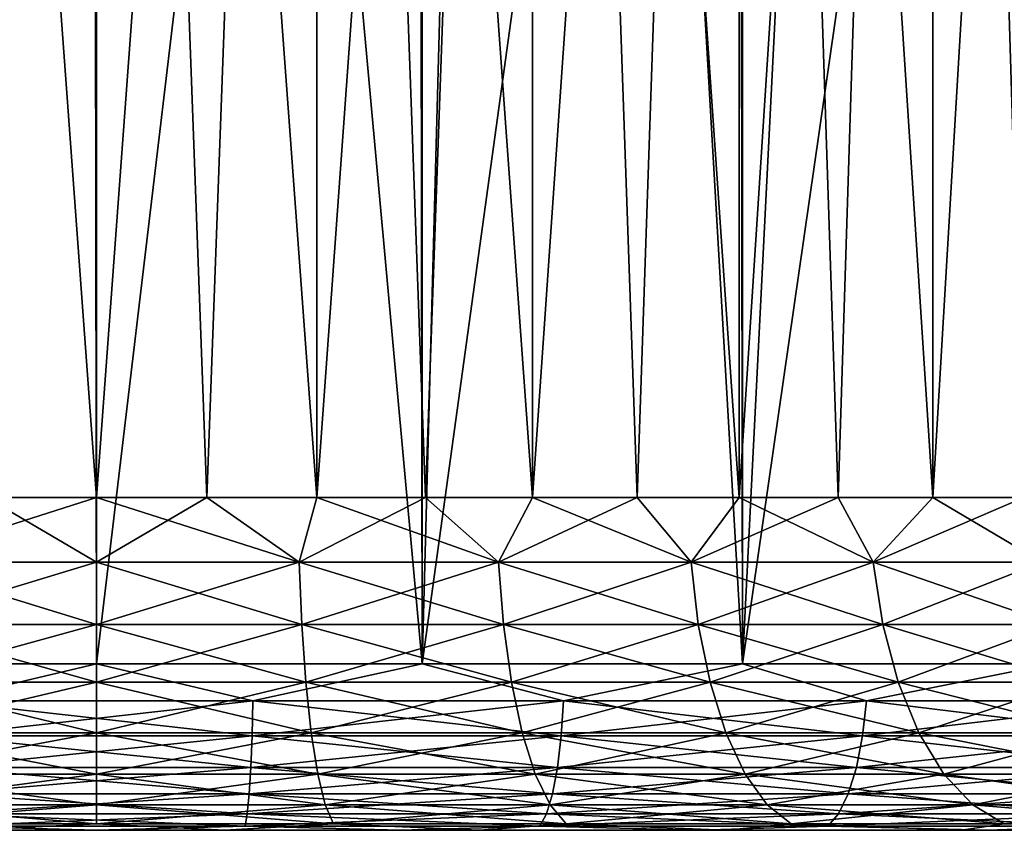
# Model space of a CAD drawing. Extents: x -265 to 265, y 0 to 1307.
# Tile 83 of 256: x 249.54 to 255.46, y 0 to 4.87. Entities that reach past the tile are written whole.
import ezdxf

# ---------------------------------------------------------------- set-up
doc = ezdxf.new("R2010")
doc.units = 0
doc.header["$LTSCALE"] = 65.185185
for name, color, linetype in [('37', 7, 'CONTINUOUS'), ('39', 7, 'CONTINUOUS'), ('40', 7, 'CONTINUOUS'), ('41', 7, 'CONTINUOUS'), ('42', 7, 'CONTINUOUS'), ('64', 7, 'CONTINUOUS'), ('65', 7, 'CONTINUOUS'), ('66', 7, 'CONTINUOUS'), ('67', 7, 'CONTINUOUS')]:
    doc.layers.add(name, color=color, linetype=linetype)

msp = doc.modelspace()

# ---------------------------------------------------------------- linework, layer by layer
at = {"layer": '37', "color": 7, "linetype": 'CONTINUOUS'}
for points in [[(250, 0, 14), (248.1726, 0, 13.8802), (249.2289, 0, 11.2737), (250, 0, 14)], [(248.1726, 0, -13.8802), (250, 0, -14), (249.2289, 0, -11.2737), (248.1726, 0, -13.8802)], [(250.7711, 0, 11.2737), (250, 0, 14), (249.2289, 0, 11.2737), (250.7711, 0, 11.2737)], [(249.2289, 0, -11.2737), (250, 0, -14), (250.7711, 0, -11.2737), (249.2289, 0, -11.2737)], [(251.8274, 0, 13.8802), (250, 0, 14), (250.7711, 0, 11.2737), (251.8274, 0, 13.8802)], [(250, 0, -14), (251.8274, 0, -13.8802), (250.7711, 0, -11.2737), (250, 0, -14)], [(252.2991, 0, 11.0636), (251.8274, 0, 13.8802), (250.7711, 0, 11.2737), (252.2991, 0, 11.0636)], [(250.7711, 0, -11.2737), (251.8274, 0, -13.8802), (252.2991, 0, -11.0636), (250.7711, 0, -11.2737)], [(253.6235, 0, 13.523), (251.8274, 0, 13.8802), (252.2991, 0, 11.0636), (253.6235, 0, 13.523)], [(251.8274, 0, -13.8802), (253.6235, 0, -13.523), (252.2991, 0, -11.0636), (251.8274, 0, -13.8802)], [(253.7842, 0, 10.6475), (253.6235, 0, 13.523), (252.2991, 0, 11.0636), (253.7842, 0, 10.6475)], [(252.2991, 0, -11.0636), (253.6235, 0, -13.523), (253.7842, 0, -10.6475), (252.2991, 0, -11.0636)], [(255.3576, 0, 12.9343), (253.6235, 0, 13.523), (255.1988, 0, 10.0331), (255.3576, 0, 12.9343)], [(255.1988, 0, 10.0331), (253.6235, 0, 13.523), (253.7842, 0, 10.6475), (255.1988, 0, 10.0331)], [(253.6235, 0, -13.523), (255.3576, 0, -12.9343), (253.7842, 0, -10.6475), (253.6235, 0, -13.523)], [(253.7842, 0, -10.6475), (255.3576, 0, -12.9343), (255.1988, 0, -10.0331), (253.7842, 0, -10.6475)], [(256.5165, 0, 9.2317), (255.3576, 0, 12.9343), (255.1988, 0, 10.0331), (256.5165, 0, 9.2317)], [(255.1988, 0, -10.0331), (255.3576, 0, -12.9343), (256.5165, 0, -9.2317), (255.1988, 0, -10.0331)], [(257, 0, 12.1243), (255.3576, 0, 12.9343), (256.5165, 0, 9.2317), (257, 0, 12.1243)], [(255.3576, 0, -12.9343), (257, 0, -12.1243), (256.5165, 0, -9.2317), (255.3576, 0, -12.9343)]]:
    msp.add_3dface(points, dxfattribs=at)
at = {"layer": '39', "color": 7, "linetype": 'CONTINUOUS'}
for points in [[(248.0421, 1, 14.8717), (250, 1, 15), (248.0421, 1299, 14.8717), (248.0421, 1, 14.8717)], [(248.0421, 1299, 14.8717), (250, 1, 15), (250, 1299, 15), (248.0421, 1299, 14.8717)], [(250, 1, 15), (251.9579, 1, 14.8717), (250, 1299, 15), (250, 1, 15)], [(250, 1299, 15), (251.9579, 1, 14.8717), (251.9579, 1299, 14.8717), (250, 1299, 15)], [(251.9579, 1, 14.8717), (253.8823, 1, 14.4889), (251.9579, 1299, 14.8717), (251.9579, 1, 14.8717)], [(251.9579, 1299, 14.8717), (253.8823, 1, 14.4889), (253.8823, 1299, 14.4889), (251.9579, 1299, 14.8717)], [(253.8823, 1, 14.4889), (255.7403, 1, 13.8582), (253.8823, 1299, 14.4889), (253.8823, 1, 14.4889)], [(253.8823, 1299, 14.4889), (255.7403, 1, 13.8582), (255.7403, 1299, 13.8582), (253.8823, 1299, 14.4889)]]:
    msp.add_3dface(points, dxfattribs=at)
at = {"layer": '40', "color": 7, "linetype": 'CONTINUOUS'}
for points in [[(255.7403, 1, -13.8582), (253.8823, 1, -14.4889), (255.4584, 11.9211, -13.9716), (255.7403, 1, -13.8582)], [(255.4584, 11.9211, -13.9716), (253.8823, 1, -14.4889), (254.4009, 11.2997, -14.3399), (255.4584, 11.9211, -13.9716)], [(254.4009, 11.2997, -14.3399), (253.8823, 1, -14.4889), (253.3144, 10.8306, -14.6292), (254.4009, 11.2997, -14.3399)], [(253.8823, 1, -14.4889), (251.9579, 1, -14.8717), (253.3144, 10.8306, -14.6292), (253.8823, 1, -14.4889)], [(253.3144, 10.8306, -14.6292), (251.9579, 1, -14.8717), (252.2139, 10.5047, -14.8357), (253.3144, 10.8306, -14.6292)], [(252.2139, 10.5047, -14.8357), (251.9579, 1, -14.8717), (251.108, 10.3132, -14.959), (252.2139, 10.5047, -14.8357)], [(250, 10.25, -15), (248.0421, 1, -14.8717), (248.892, 10.3132, -14.959), (250, 10.25, -15)], [(251.9579, 1, -14.8717), (250, 1, -15), (251.108, 10.3132, -14.959), (251.9579, 1, -14.8717)], [(250, 1, -15), (250, 10.25, -15), (251.108, 10.3132, -14.959), (250, 1, -15)], [(250, 1, -15), (248.0421, 1, -14.8717), (250, 10.25, -15), (250, 1, -15)]]:
    msp.add_3dface(points, dxfattribs=at)
at = {"layer": '41', "color": 7, "linetype": 'CONTINUOUS'}
for points in [[(250, 1, 15), (248.0421, 1, 14.8717), (249.0597, 0.7786, 14.9456), (250, 1, 15)], [(250, 1, 15), (249.0597, 0.7786, 14.9456), (250.9403, 0.7786, 14.9456), (250, 1, 15)], [(251.9579, 1, 14.8717), (250, 1, 15), (250.9403, 0.7786, 14.9456), (251.9579, 1, 14.8717)], [(251.9579, 1, 14.8717), (250.9403, 0.7786, 14.9456), (252.8061, 0.7786, 14.7099), (251.9579, 1, 14.8717)], [(253.8823, 1, 14.4889), (251.9579, 1, 14.8717), (252.8061, 0.7786, 14.7099), (253.8823, 1, 14.4889)], [(253.8823, 1, 14.4889), (252.8061, 0.7786, 14.7099), (254.6276, 0.7786, 14.2422), (253.8823, 1, 14.4889)], [(255.7403, 1, 13.8582), (253.8823, 1, 14.4889), (254.6276, 0.7786, 14.2422), (255.7403, 1, 13.8582)], [(255.7403, 1, 13.8582), (254.6276, 0.7786, 14.2422), (256.3761, 0.7786, 13.5499), (255.7403, 1, 13.8582)], [(249.0643, 0.5669, 14.872), (250.9357, 0.5669, 14.872), (249.0597, 0.7786, 14.9456), (249.0643, 0.5669, 14.872)], [(249.0597, 0.7786, 14.9456), (250.9357, 0.5669, 14.872), (250.9403, 0.7786, 14.9456), (249.0597, 0.7786, 14.9456)], [(250.9357, 0.5669, 14.872), (252.7922, 0.5669, 14.6374), (250.9403, 0.7786, 14.9456), (250.9357, 0.5669, 14.872)], [(250.9403, 0.7786, 14.9456), (252.7922, 0.5669, 14.6374), (252.8061, 0.7786, 14.7099), (250.9403, 0.7786, 14.9456)], [(252.7922, 0.5669, 14.6374), (254.6048, 0.5669, 14.172), (252.8061, 0.7786, 14.7099), (252.7922, 0.5669, 14.6374)], [(252.8061, 0.7786, 14.7099), (254.6048, 0.5669, 14.172), (254.6276, 0.7786, 14.2422), (252.8061, 0.7786, 14.7099)], [(254.6048, 0.5669, 14.172), (256.3447, 0.5669, 13.4832), (254.6276, 0.7786, 14.2422), (254.6048, 0.5669, 14.172)], [(254.6276, 0.7786, 14.2422), (256.3447, 0.5669, 13.4832), (256.3761, 0.7786, 13.5499), (254.6276, 0.7786, 14.2422)], [(249.0718, 0.377, 14.7531), (250.9282, 0.377, 14.7531), (249.0643, 0.5669, 14.872), (249.0718, 0.377, 14.7531)], [(249.0643, 0.5669, 14.872), (250.9282, 0.377, 14.7531), (250.9357, 0.5669, 14.872), (249.0643, 0.5669, 14.872)], [(250.9282, 0.377, 14.7531), (252.7699, 0.377, 14.5204), (250.9357, 0.5669, 14.872), (250.9282, 0.377, 14.7531)], [(250.9357, 0.5669, 14.872), (252.7699, 0.377, 14.5204), (252.7922, 0.5669, 14.6374), (250.9357, 0.5669, 14.872)], [(252.7699, 0.377, 14.5204), (254.568, 0.377, 14.0588), (252.7922, 0.5669, 14.6374), (252.7699, 0.377, 14.5204)], [(252.7922, 0.5669, 14.6374), (254.568, 0.377, 14.0588), (254.6048, 0.5669, 14.172), (252.7922, 0.5669, 14.6374)], [(254.568, 0.377, 14.0588), (256.294, 0.377, 13.3754), (254.6048, 0.5669, 14.172), (254.568, 0.377, 14.0588)], [(254.6048, 0.5669, 14.172), (256.294, 0.377, 13.3754), (256.3447, 0.5669, 13.4832), (254.6048, 0.5669, 14.172)], [(249.0818, 0.2184, 14.595), (250.9182, 0.2184, 14.595), (249.0718, 0.377, 14.7531), (249.0818, 0.2184, 14.595)], [(249.0718, 0.377, 14.7531), (250.9182, 0.2184, 14.595), (250.9282, 0.377, 14.7531), (249.0718, 0.377, 14.7531)], [(250.9182, 0.2184, 14.595), (252.7402, 0.2184, 14.3648), (250.9282, 0.377, 14.7531), (250.9182, 0.2184, 14.595)], [(250.9282, 0.377, 14.7531), (252.7402, 0.2184, 14.3648), (252.7699, 0.377, 14.5204), (250.9282, 0.377, 14.7531)], [(252.7402, 0.2184, 14.3648), (254.519, 0.2184, 13.9081), (252.7699, 0.377, 14.5204), (252.7402, 0.2184, 14.3648)], [(252.7699, 0.377, 14.5204), (254.519, 0.2184, 13.9081), (254.568, 0.377, 14.0588), (252.7699, 0.377, 14.5204)], [(254.519, 0.2184, 13.9081), (256.2265, 0.2184, 13.232), (254.568, 0.377, 14.0588), (254.519, 0.2184, 13.9081)], [(254.568, 0.377, 14.0588), (256.2265, 0.2184, 13.232), (256.294, 0.377, 13.3754), (254.568, 0.377, 14.0588)], [(249.0937, 0.0991, 14.4056), (250.9063, 0.0991, 14.4056), (249.0818, 0.2184, 14.595), (249.0937, 0.0991, 14.4056)], [(249.0818, 0.2184, 14.595), (250.9063, 0.0991, 14.4056), (250.9182, 0.2184, 14.595), (249.0818, 0.2184, 14.595)], [(250.9063, 0.0991, 14.4056), (252.7047, 0.0991, 14.1784), (250.9182, 0.2184, 14.595), (250.9063, 0.0991, 14.4056)], [(250.9182, 0.2184, 14.595), (252.7047, 0.0991, 14.1784), (252.7402, 0.2184, 14.3648), (250.9182, 0.2184, 14.595)], [(252.7047, 0.0991, 14.1784), (254.4604, 0.0991, 13.7276), (252.7402, 0.2184, 14.3648), (252.7047, 0.0991, 14.1784)], [(252.7402, 0.2184, 14.3648), (254.4604, 0.0991, 13.7276), (254.519, 0.2184, 13.9081), (252.7402, 0.2184, 14.3648)], [(254.4604, 0.0991, 13.7276), (256.1457, 0.0991, 13.0604), (254.519, 0.2184, 13.9081), (254.4604, 0.0991, 13.7276)], [(254.519, 0.2184, 13.9081), (256.1457, 0.0991, 13.0604), (256.2265, 0.2184, 13.232), (254.519, 0.2184, 13.9081)], [(249.107, 0.0251, 14.1945), (250.893, 0.0251, 14.1945), (249.0937, 0.0991, 14.4056), (249.107, 0.0251, 14.1945)], [(249.0937, 0.0991, 14.4056), (250.893, 0.0251, 14.1945), (250.9063, 0.0991, 14.4056), (249.0937, 0.0991, 14.4056)], [(250.893, 0.0251, 14.1945), (252.665, 0.0251, 13.9706), (250.9063, 0.0991, 14.4056), (250.893, 0.0251, 14.1945)], [(250.9063, 0.0991, 14.4056), (252.665, 0.0251, 13.9706), (252.7047, 0.0991, 14.1784), (250.9063, 0.0991, 14.4056)], [(252.665, 0.0251, 13.9706), (254.395, 0.0251, 13.5264), (252.7047, 0.0991, 14.1784), (252.665, 0.0251, 13.9706)], [(252.7047, 0.0991, 14.1784), (254.395, 0.0251, 13.5264), (254.4604, 0.0991, 13.7276), (252.7047, 0.0991, 14.1784)], [(254.395, 0.0251, 13.5264), (256.0557, 0.0251, 12.8689), (254.4604, 0.0991, 13.7276), (254.395, 0.0251, 13.5264)], [(254.4604, 0.0991, 13.7276), (256.0557, 0.0251, 12.8689), (256.1457, 0.0991, 13.0604), (254.4604, 0.0991, 13.7276)], [(248.1726, 0, 13.8802), (250, 0, 14), (249.107, 0.0251, 14.1945), (248.1726, 0, 13.8802)], [(249.107, 0.0251, 14.1945), (250, 0, 14), (250.893, 0.0251, 14.1945), (249.107, 0.0251, 14.1945)], [(250, 0, 14), (251.8274, 0, 13.8802), (250.893, 0.0251, 14.1945), (250, 0, 14)], [(250.893, 0.0251, 14.1945), (251.8274, 0, 13.8802), (252.665, 0.0251, 13.9706), (250.893, 0.0251, 14.1945)], [(251.8274, 0, 13.8802), (253.6235, 0, 13.523), (252.665, 0.0251, 13.9706), (251.8274, 0, 13.8802)], [(252.665, 0.0251, 13.9706), (253.6235, 0, 13.523), (254.395, 0.0251, 13.5264), (252.665, 0.0251, 13.9706)], [(253.6235, 0, 13.523), (255.3576, 0, 12.9343), (254.395, 0.0251, 13.5264), (253.6235, 0, 13.523)], [(254.395, 0.0251, 13.5264), (255.3576, 0, 12.9343), (256.0557, 0.0251, 12.8689), (254.395, 0.0251, 13.5264)], [(255.3576, 0, 12.9343), (257, 0, 12.1243), (256.0557, 0.0251, 12.8689), (255.3576, 0, 12.9343)]]:
    msp.add_3dface(points, dxfattribs=at)
at = {"layer": '42', "color": 7, "linetype": 'CONTINUOUS'}
for points in [[(248.0421, 1, -14.8717), (250, 1, -15), (249.0597, 0.7786, -14.9456), (248.0421, 1, -14.8717)], [(250, 1, -15), (250.9403, 0.7786, -14.9456), (249.0597, 0.7786, -14.9456), (250, 1, -15)], [(250, 1, -15), (251.9579, 1, -14.8717), (250.9403, 0.7786, -14.9456), (250, 1, -15)], [(251.9579, 1, -14.8717), (252.8061, 0.7786, -14.7099), (250.9403, 0.7786, -14.9456), (251.9579, 1, -14.8717)], [(251.9579, 1, -14.8717), (253.8823, 1, -14.4889), (252.8061, 0.7786, -14.7099), (251.9579, 1, -14.8717)], [(253.8823, 1, -14.4889), (254.6276, 0.7786, -14.2422), (252.8061, 0.7786, -14.7099), (253.8823, 1, -14.4889)], [(253.8823, 1, -14.4889), (255.7403, 1, -13.8582), (254.6276, 0.7786, -14.2422), (253.8823, 1, -14.4889)], [(255.7403, 1, -13.8582), (256.3761, 0.7786, -13.5499), (254.6276, 0.7786, -14.2422), (255.7403, 1, -13.8582)], [(250.9403, 0.7786, -14.9456), (249.0643, 0.5669, -14.872), (249.0597, 0.7786, -14.9456), (250.9403, 0.7786, -14.9456)], [(250.9357, 0.5669, -14.872), (249.0643, 0.5669, -14.872), (250.9403, 0.7786, -14.9456), (250.9357, 0.5669, -14.872)], [(252.7922, 0.5669, -14.6374), (250.9357, 0.5669, -14.872), (252.8061, 0.7786, -14.7099), (252.7922, 0.5669, -14.6374)], [(252.8061, 0.7786, -14.7099), (250.9357, 0.5669, -14.872), (250.9403, 0.7786, -14.9456), (252.8061, 0.7786, -14.7099)], [(254.6048, 0.5669, -14.172), (252.7922, 0.5669, -14.6374), (254.6276, 0.7786, -14.2422), (254.6048, 0.5669, -14.172)], [(254.6276, 0.7786, -14.2422), (252.7922, 0.5669, -14.6374), (252.8061, 0.7786, -14.7099), (254.6276, 0.7786, -14.2422)], [(256.3447, 0.5669, -13.4832), (254.6048, 0.5669, -14.172), (256.3761, 0.7786, -13.5499), (256.3447, 0.5669, -13.4832)], [(256.3761, 0.7786, -13.5499), (254.6048, 0.5669, -14.172), (254.6276, 0.7786, -14.2422), (256.3761, 0.7786, -13.5499)], [(250.9357, 0.5669, -14.872), (249.0718, 0.377, -14.7531), (249.0643, 0.5669, -14.872), (250.9357, 0.5669, -14.872)], [(250.9282, 0.377, -14.7531), (249.0718, 0.377, -14.7531), (250.9357, 0.5669, -14.872), (250.9282, 0.377, -14.7531)], [(252.7699, 0.377, -14.5204), (250.9282, 0.377, -14.7531), (252.7922, 0.5669, -14.6374), (252.7699, 0.377, -14.5204)], [(252.7922, 0.5669, -14.6374), (250.9282, 0.377, -14.7531), (250.9357, 0.5669, -14.872), (252.7922, 0.5669, -14.6374)], [(254.568, 0.377, -14.0588), (252.7699, 0.377, -14.5204), (254.6048, 0.5669, -14.172), (254.568, 0.377, -14.0588)], [(254.6048, 0.5669, -14.172), (252.7699, 0.377, -14.5204), (252.7922, 0.5669, -14.6374), (254.6048, 0.5669, -14.172)], [(256.294, 0.377, -13.3754), (254.568, 0.377, -14.0588), (256.3447, 0.5669, -13.4832), (256.294, 0.377, -13.3754)], [(256.3447, 0.5669, -13.4832), (254.568, 0.377, -14.0588), (254.6048, 0.5669, -14.172), (256.3447, 0.5669, -13.4832)], [(250.9282, 0.377, -14.7531), (249.0818, 0.2184, -14.595), (249.0718, 0.377, -14.7531), (250.9282, 0.377, -14.7531)], [(250.9182, 0.2184, -14.595), (249.0818, 0.2184, -14.595), (250.9282, 0.377, -14.7531), (250.9182, 0.2184, -14.595)], [(252.7402, 0.2184, -14.3648), (250.9182, 0.2184, -14.595), (252.7699, 0.377, -14.5204), (252.7402, 0.2184, -14.3648)], [(252.7699, 0.377, -14.5204), (250.9182, 0.2184, -14.595), (250.9282, 0.377, -14.7531), (252.7699, 0.377, -14.5204)], [(254.519, 0.2184, -13.9081), (252.7402, 0.2184, -14.3648), (254.568, 0.377, -14.0588), (254.519, 0.2184, -13.9081)], [(254.568, 0.377, -14.0588), (252.7402, 0.2184, -14.3648), (252.7699, 0.377, -14.5204), (254.568, 0.377, -14.0588)], [(256.2265, 0.2184, -13.232), (254.519, 0.2184, -13.9081), (256.294, 0.377, -13.3754), (256.2265, 0.2184, -13.232)], [(256.294, 0.377, -13.3754), (254.519, 0.2184, -13.9081), (254.568, 0.377, -14.0588), (256.294, 0.377, -13.3754)], [(250.9182, 0.2184, -14.595), (249.0937, 0.0991, -14.4056), (249.0818, 0.2184, -14.595), (250.9182, 0.2184, -14.595)], [(250.9063, 0.0991, -14.4056), (249.0937, 0.0991, -14.4056), (250.9182, 0.2184, -14.595), (250.9063, 0.0991, -14.4056)], [(252.7047, 0.0991, -14.1784), (250.9063, 0.0991, -14.4056), (252.7402, 0.2184, -14.3648), (252.7047, 0.0991, -14.1784)], [(252.7402, 0.2184, -14.3648), (250.9063, 0.0991, -14.4056), (250.9182, 0.2184, -14.595), (252.7402, 0.2184, -14.3648)], [(254.4604, 0.0991, -13.7276), (252.7047, 0.0991, -14.1784), (254.519, 0.2184, -13.9081), (254.4604, 0.0991, -13.7276)], [(254.519, 0.2184, -13.9081), (252.7047, 0.0991, -14.1784), (252.7402, 0.2184, -14.3648), (254.519, 0.2184, -13.9081)], [(256.1457, 0.0991, -13.0604), (254.4604, 0.0991, -13.7276), (256.2265, 0.2184, -13.232), (256.1457, 0.0991, -13.0604)], [(256.2265, 0.2184, -13.232), (254.4604, 0.0991, -13.7276), (254.519, 0.2184, -13.9081), (256.2265, 0.2184, -13.232)], [(250.9063, 0.0991, -14.4056), (249.107, 0.0251, -14.1945), (249.0937, 0.0991, -14.4056), (250.9063, 0.0991, -14.4056)], [(250.893, 0.0251, -14.1945), (249.107, 0.0251, -14.1945), (250.9063, 0.0991, -14.4056), (250.893, 0.0251, -14.1945)], [(252.665, 0.0251, -13.9706), (250.893, 0.0251, -14.1945), (252.7047, 0.0991, -14.1784), (252.665, 0.0251, -13.9706)], [(252.7047, 0.0991, -14.1784), (250.893, 0.0251, -14.1945), (250.9063, 0.0991, -14.4056), (252.7047, 0.0991, -14.1784)], [(254.395, 0.0251, -13.5264), (252.665, 0.0251, -13.9706), (254.4604, 0.0991, -13.7276), (254.395, 0.0251, -13.5264)], [(254.4604, 0.0991, -13.7276), (252.665, 0.0251, -13.9706), (252.7047, 0.0991, -14.1784), (254.4604, 0.0991, -13.7276)], [(256.0557, 0.0251, -12.8689), (254.395, 0.0251, -13.5264), (256.1457, 0.0991, -13.0604), (256.0557, 0.0251, -12.8689)], [(256.1457, 0.0991, -13.0604), (254.395, 0.0251, -13.5264), (254.4604, 0.0991, -13.7276), (256.1457, 0.0991, -13.0604)], [(250, 0, -14), (248.1726, 0, -13.8802), (249.107, 0.0251, -14.1945), (250, 0, -14)], [(250.893, 0.0251, -14.1945), (250, 0, -14), (249.107, 0.0251, -14.1945), (250.893, 0.0251, -14.1945)], [(251.8274, 0, -13.8802), (250, 0, -14), (250.893, 0.0251, -14.1945), (251.8274, 0, -13.8802)], [(252.665, 0.0251, -13.9706), (251.8274, 0, -13.8802), (250.893, 0.0251, -14.1945), (252.665, 0.0251, -13.9706)], [(253.6235, 0, -13.523), (251.8274, 0, -13.8802), (252.665, 0.0251, -13.9706), (253.6235, 0, -13.523)], [(254.395, 0.0251, -13.5264), (253.6235, 0, -13.523), (252.665, 0.0251, -13.9706), (254.395, 0.0251, -13.5264)], [(255.3576, 0, -12.9343), (253.6235, 0, -13.523), (254.395, 0.0251, -13.5264), (255.3576, 0, -12.9343)], [(256.0557, 0.0251, -12.8689), (255.3576, 0, -12.9343), (254.395, 0.0251, -13.5264), (256.0557, 0.0251, -12.8689)], [(257, 0, -12.1243), (255.3576, 0, -12.9343), (256.0557, 0.0251, -12.8689), (257, 0, -12.1243)]]:
    msp.add_3dface(points, dxfattribs=at)
at = {"layer": '64', "color": 7, "linetype": 'CONTINUOUS'}
for points in [[(248.6765, 20, 9.2053), (250, 20, 9.3), (248.6765, 2, 9.2053), (248.6765, 20, 9.2053)], [(248.6765, 2, 9.2053), (250, 20, 9.3), (249.3365, 2, 9.2763), (248.6765, 2, 9.2053)], [(249.3365, 2, 9.2763), (250, 20, 9.3), (250, 2, 9.3), (249.3365, 2, 9.2763)], [(250, 20, 9.3), (251.3235, 20, 9.2053), (250, 2, 9.3), (250, 20, 9.3)], [(250, 2, 9.3), (251.3235, 20, 9.2053), (250.6635, 2, 9.2763), (250, 2, 9.3)], [(250.6635, 2, 9.2763), (251.3235, 20, 9.2053), (251.3235, 2, 9.2053), (250.6635, 2, 9.2763)], [(251.3235, 20, 9.2053), (252.6201, 20, 8.9233), (251.3235, 2, 9.2053), (251.3235, 20, 9.2053)], [(251.3235, 2, 9.2053), (252.6201, 20, 8.9233), (251.9769, 2, 9.0875), (251.3235, 2, 9.2053)], [(251.9769, 2, 9.0875), (252.6201, 20, 8.9233), (252.6201, 2, 8.9233), (251.9769, 2, 9.0875)], [(252.6201, 20, 8.9233), (253.8634, 20, 8.4596), (252.6201, 2, 8.9233), (252.6201, 20, 8.9233)], [(252.6201, 2, 8.9233), (253.8634, 20, 8.4596), (253.25, 2, 8.7136), (252.6201, 2, 8.9233)], [(253.25, 2, 8.7136), (253.8634, 20, 8.4596), (253.8634, 2, 8.4596), (253.25, 2, 8.7136)], [(253.8634, 20, 8.4596), (255.028, 20, 7.8237), (253.8634, 2, 8.4596), (253.8634, 20, 8.4596)], [(253.8634, 2, 8.4596), (255.028, 20, 7.8237), (254.457, 2, 8.1624), (253.8634, 2, 8.4596)], [(254.457, 2, 8.1624), (255.028, 20, 7.8237), (255.028, 2, 7.8237), (254.457, 2, 8.1624)], [(255.028, 20, 7.8237), (256.0902, 20, 7.0285), (255.028, 2, 7.8237), (255.028, 20, 7.8237)], [(255.028, 2, 7.8237), (256.0902, 20, 7.0285), (255.5733, 2, 7.445), (255.028, 2, 7.8237)]]:
    msp.add_3dface(points, dxfattribs=at)
at = {"layer": '65', "color": 7, "linetype": 'CONTINUOUS'}
for points in [[(250, 20, -9.3), (248.6765, 20, -9.2053), (250, 2, -9.3), (250, 20, -9.3)], [(250, 2, -9.3), (248.6765, 20, -9.2053), (249.3365, 2, -9.2763), (250, 2, -9.3)], [(251.3235, 20, -9.2053), (250, 20, -9.3), (251.3235, 2, -9.2053), (251.3235, 20, -9.2053)], [(251.3235, 2, -9.2053), (250, 20, -9.3), (250.6635, 2, -9.2763), (251.3235, 2, -9.2053)], [(250.6635, 2, -9.2763), (250, 20, -9.3), (250, 2, -9.3), (250.6635, 2, -9.2763)], [(252.6201, 20, -8.9233), (251.3235, 20, -9.2053), (252.6201, 2, -8.9233), (252.6201, 20, -8.9233)], [(252.6201, 2, -8.9233), (251.3235, 20, -9.2053), (251.9769, 2, -9.0875), (252.6201, 2, -8.9233)], [(251.9769, 2, -9.0875), (251.3235, 20, -9.2053), (251.3235, 2, -9.2053), (251.9769, 2, -9.0875)], [(253.8634, 20, -8.4596), (252.6201, 20, -8.9233), (253.8634, 2, -8.4596), (253.8634, 20, -8.4596)], [(253.8634, 2, -8.4596), (252.6201, 20, -8.9233), (253.25, 2, -8.7136), (253.8634, 2, -8.4596)], [(253.25, 2, -8.7136), (252.6201, 20, -8.9233), (252.6201, 2, -8.9233), (253.25, 2, -8.7136)], [(255.028, 20, -7.8237), (253.8634, 20, -8.4596), (255.028, 2, -7.8237), (255.028, 20, -7.8237)], [(255.028, 2, -7.8237), (253.8634, 20, -8.4596), (254.457, 2, -8.1624), (255.028, 2, -7.8237)], [(254.457, 2, -8.1624), (253.8634, 20, -8.4596), (253.8634, 2, -8.4596), (254.457, 2, -8.1624)], [(256.0902, 20, -7.0285), (255.028, 20, -7.8237), (256.0902, 2, -7.0285), (256.0902, 20, -7.0285)], [(256.0902, 2, -7.0285), (255.028, 20, -7.8237), (255.5733, 2, -7.445), (256.0902, 2, -7.0285)], [(255.5733, 2, -7.445), (255.028, 20, -7.8237), (255.028, 2, -7.8237), (255.5733, 2, -7.445)]]:
    msp.add_3dface(points, dxfattribs=at)
at = {"layer": '66', "color": 7, "linetype": 'CONTINUOUS'}
for points in [[(249.3365, 2, -9.2763), (248.7812, 1.6121, -9.2581), (250, 1.6121, -9.338), (249.3365, 2, -9.2763)], [(250, 2, -9.3), (249.3365, 2, -9.2763), (250, 1.6121, -9.338), (250, 2, -9.3)], [(250.6635, 2, -9.2763), (250, 2, -9.3), (251.2188, 1.6121, -9.2581), (250.6635, 2, -9.2763)], [(250, 2, -9.3), (250, 1.6121, -9.338), (251.2188, 1.6121, -9.2581), (250, 2, -9.3)], [(251.3235, 2, -9.2053), (250.6635, 2, -9.2763), (251.2188, 1.6121, -9.2581), (251.3235, 2, -9.2053)], [(251.3235, 2, -9.2053), (251.2188, 1.6121, -9.2581), (252.4168, 1.6121, -9.0198), (251.3235, 2, -9.2053)], [(251.9769, 2, -9.0875), (251.3235, 2, -9.2053), (252.4168, 1.6121, -9.0198), (251.9769, 2, -9.0875)], [(252.6201, 2, -8.9233), (251.9769, 2, -9.0875), (252.4168, 1.6121, -9.0198), (252.6201, 2, -8.9233)], [(252.6201, 2, -8.9233), (252.4168, 1.6121, -9.0198), (253.5735, 1.6121, -8.6272), (252.6201, 2, -8.9233)], [(253.25, 2, -8.7136), (252.6201, 2, -8.9233), (253.5735, 1.6121, -8.6272), (253.25, 2, -8.7136)], [(253.8634, 2, -8.4596), (253.25, 2, -8.7136), (253.5735, 1.6121, -8.6272), (253.8634, 2, -8.4596)], [(253.8634, 2, -8.4596), (253.5735, 1.6121, -8.6272), (254.669, 1.6121, -8.0869), (253.8634, 2, -8.4596)], [(254.457, 2, -8.1624), (253.8634, 2, -8.4596), (254.669, 1.6121, -8.0869), (254.457, 2, -8.1624)], [(255.028, 2, -7.8237), (254.457, 2, -8.1624), (254.669, 1.6121, -8.0869), (255.028, 2, -7.8237)], [(255.028, 2, -7.8237), (254.669, 1.6121, -8.0869), (255.6846, 1.6121, -7.4083), (255.028, 2, -7.8237)], [(255.5733, 2, -7.445), (255.028, 2, -7.8237), (255.6846, 1.6121, -7.4083), (255.5733, 2, -7.445)], [(248.7663, 1.2364, -9.3706), (250, 1.2364, -9.4515), (248.7812, 1.6121, -9.2581), (248.7663, 1.2364, -9.3706)], [(248.7812, 1.6121, -9.2581), (250, 1.2364, -9.4515), (250, 1.6121, -9.338), (248.7812, 1.6121, -9.2581)], [(250, 1.2364, -9.4515), (251.2337, 1.2364, -9.3706), (250, 1.6121, -9.338), (250, 1.2364, -9.4515)], [(250, 1.6121, -9.338), (251.2337, 1.2364, -9.3706), (251.2188, 1.6121, -9.2581), (250, 1.6121, -9.338)], [(251.2337, 1.2364, -9.3706), (252.4462, 1.2364, -9.1294), (251.2188, 1.6121, -9.2581), (251.2337, 1.2364, -9.3706)], [(251.2188, 1.6121, -9.2581), (252.4462, 1.2364, -9.1294), (252.4168, 1.6121, -9.0198), (251.2188, 1.6121, -9.2581)], [(252.4462, 1.2364, -9.1294), (253.6169, 1.2364, -8.732), (252.4168, 1.6121, -9.0198), (252.4462, 1.2364, -9.1294)], [(252.4168, 1.6121, -9.0198), (253.6169, 1.2364, -8.732), (253.5735, 1.6121, -8.6272), (252.4168, 1.6121, -9.0198)], [(253.6169, 1.2364, -8.732), (254.7257, 1.2364, -8.1852), (253.5735, 1.6121, -8.6272), (253.6169, 1.2364, -8.732)], [(253.5735, 1.6121, -8.6272), (254.7257, 1.2364, -8.1852), (254.669, 1.6121, -8.0869), (253.5735, 1.6121, -8.6272)], [(254.7257, 1.2364, -8.1852), (255.7537, 1.2364, -7.4984), (254.669, 1.6121, -8.0869), (254.7257, 1.2364, -8.1852)], [(254.669, 1.6121, -8.0869), (255.7537, 1.2364, -7.4984), (255.6846, 1.6121, -7.4083), (254.669, 1.6121, -8.0869)], [(248.7422, 0.8902, -9.5537), (250, 0.8902, -9.6362), (248.7663, 1.2364, -9.3706), (248.7422, 0.8902, -9.5537)], [(248.7663, 1.2364, -9.3706), (250, 0.8902, -9.6362), (250, 1.2364, -9.4515), (248.7663, 1.2364, -9.3706)], [(250, 0.8902, -9.6362), (251.2578, 0.8902, -9.5537), (250, 1.2364, -9.4515), (250, 0.8902, -9.6362)], [(250, 1.2364, -9.4515), (251.2578, 0.8902, -9.5537), (251.2337, 1.2364, -9.3706), (250, 1.2364, -9.4515)], [(251.2578, 0.8902, -9.5537), (252.494, 0.8902, -9.3078), (251.2337, 1.2364, -9.3706), (251.2578, 0.8902, -9.5537)], [(251.2337, 1.2364, -9.3706), (252.494, 0.8902, -9.3078), (252.4462, 1.2364, -9.1294), (251.2337, 1.2364, -9.3706)], [(252.494, 0.8902, -9.3078), (253.6876, 0.8902, -8.9027), (252.4462, 1.2364, -9.1294), (252.494, 0.8902, -9.3078)], [(252.4462, 1.2364, -9.1294), (253.6876, 0.8902, -8.9027), (253.6169, 1.2364, -8.732), (252.4462, 1.2364, -9.1294)], [(253.6876, 0.8902, -8.9027), (254.8181, 0.8902, -8.3452), (253.6169, 1.2364, -8.732), (253.6876, 0.8902, -8.9027)], [(253.6169, 1.2364, -8.732), (254.8181, 0.8902, -8.3452), (254.7257, 1.2364, -8.1852), (253.6169, 1.2364, -8.732)], [(254.8181, 0.8902, -8.3452), (255.8661, 0.8902, -7.6449), (254.7257, 1.2364, -8.1852), (254.8181, 0.8902, -8.3452)], [(254.7257, 1.2364, -8.1852), (255.8661, 0.8902, -7.6449), (255.7537, 1.2364, -7.4984), (254.7257, 1.2364, -8.1852)], [(248.7098, 0.5866, -9.8004), (250, 0.5866, -9.885), (248.7422, 0.8902, -9.5537), (248.7098, 0.5866, -9.8004)], [(248.7422, 0.8902, -9.5537), (250, 0.5866, -9.885), (250, 0.8902, -9.6362), (248.7422, 0.8902, -9.5537)], [(250, 0.5866, -9.885), (251.2902, 0.5866, -9.8004), (250, 0.8902, -9.6362), (250, 0.5866, -9.885)], [(250, 0.8902, -9.6362), (251.2902, 0.5866, -9.8004), (251.2578, 0.8902, -9.5537), (250, 0.8902, -9.6362)], [(251.2902, 0.5866, -9.8004), (252.5584, 0.5866, -9.5481), (251.2578, 0.8902, -9.5537), (251.2902, 0.5866, -9.8004)], [(251.2578, 0.8902, -9.5537), (252.5584, 0.5866, -9.5481), (252.494, 0.8902, -9.3078), (251.2578, 0.8902, -9.5537)], [(252.5584, 0.5866, -9.5481), (253.7828, 0.5866, -9.1325), (252.494, 0.8902, -9.3078), (252.5584, 0.5866, -9.5481)], [(252.494, 0.8902, -9.3078), (253.7828, 0.5866, -9.1325), (253.6876, 0.8902, -8.9027), (252.494, 0.8902, -9.3078)], [(253.7828, 0.5866, -9.1325), (254.9425, 0.5866, -8.5606), (253.6876, 0.8902, -8.9027), (253.7828, 0.5866, -9.1325)], [(253.6876, 0.8902, -8.9027), (254.9425, 0.5866, -8.5606), (254.8181, 0.8902, -8.3452), (253.6876, 0.8902, -8.9027)], [(254.9425, 0.5866, -8.5606), (256.0176, 0.5866, -7.8423), (254.8181, 0.8902, -8.3452), (254.9425, 0.5866, -8.5606)], [(254.8181, 0.8902, -8.3452), (256.0176, 0.5866, -7.8423), (255.8661, 0.8902, -7.6449), (254.8181, 0.8902, -8.3452)], [(248.6702, 0.3375, -10.101), (250, 0.3375, -10.1882), (248.7098, 0.5866, -9.8004), (248.6702, 0.3375, -10.101)], [(248.7098, 0.5866, -9.8004), (250, 0.3375, -10.1882), (250, 0.5866, -9.885), (248.7098, 0.5866, -9.8004)], [(250, 0.3375, -10.1882), (251.3298, 0.3375, -10.101), (250, 0.5866, -9.885), (250, 0.3375, -10.1882)], [(250, 0.5866, -9.885), (251.3298, 0.3375, -10.101), (251.2902, 0.5866, -9.8004), (250, 0.5866, -9.885)], [(251.3298, 0.3375, -10.101), (252.6369, 0.3375, -9.8411), (251.2902, 0.5866, -9.8004), (251.3298, 0.3375, -10.101)], [(251.2902, 0.5866, -9.8004), (252.6369, 0.3375, -9.8411), (252.5584, 0.5866, -9.5481), (251.2902, 0.5866, -9.8004)], [(252.6369, 0.3375, -9.8411), (253.8989, 0.3375, -9.4127), (252.5584, 0.5866, -9.5481), (252.6369, 0.3375, -9.8411)], [(252.5584, 0.5866, -9.5481), (253.8989, 0.3375, -9.4127), (253.7828, 0.5866, -9.1325), (252.5584, 0.5866, -9.5481)], [(253.8989, 0.3375, -9.4127), (255.0941, 0.3375, -8.8232), (253.7828, 0.5866, -9.1325), (253.8989, 0.3375, -9.4127)], [(253.7828, 0.5866, -9.1325), (255.0941, 0.3375, -8.8232), (254.9425, 0.5866, -8.5606), (253.7828, 0.5866, -9.1325)], [(255.0941, 0.3375, -8.8232), (256.2022, 0.3375, -8.0828), (254.9425, 0.5866, -8.5606), (255.0941, 0.3375, -8.8232)], [(254.9425, 0.5866, -8.5606), (256.2022, 0.3375, -8.0828), (256.0176, 0.5866, -7.8423), (254.9425, 0.5866, -8.5606)], [(248.625, 0.1524, -10.4441), (250, 0.1524, -10.5343), (248.6702, 0.3375, -10.101), (248.625, 0.1524, -10.4441)], [(248.6702, 0.3375, -10.101), (250, 0.1524, -10.5343), (250, 0.3375, -10.1882), (248.6702, 0.3375, -10.101)], [(250, 0.1524, -10.5343), (251.375, 0.1524, -10.4441), (250, 0.3375, -10.1882), (250, 0.1524, -10.5343)], [(250, 0.3375, -10.1882), (251.375, 0.1524, -10.4441), (251.3298, 0.3375, -10.101), (250, 0.3375, -10.1882)], [(251.375, 0.1524, -10.4441), (252.7265, 0.1524, -10.1753), (251.3298, 0.3375, -10.101), (251.375, 0.1524, -10.4441)], [(251.3298, 0.3375, -10.101), (252.7265, 0.1524, -10.1753), (252.6369, 0.3375, -9.8411), (251.3298, 0.3375, -10.101)], [(252.7265, 0.1524, -10.1753), (254.0313, 0.1524, -9.7324), (252.6369, 0.3375, -9.8411), (252.7265, 0.1524, -10.1753)], [(252.6369, 0.3375, -9.8411), (254.0313, 0.1524, -9.7324), (253.8989, 0.3375, -9.4127), (252.6369, 0.3375, -9.8411)], [(254.0313, 0.1524, -9.7324), (255.2671, 0.1524, -9.1229), (253.8989, 0.3375, -9.4127), (254.0313, 0.1524, -9.7324)], [(253.8989, 0.3375, -9.4127), (255.2671, 0.1524, -9.1229), (255.0941, 0.3375, -8.8232), (253.8989, 0.3375, -9.4127)], [(255.2671, 0.1524, -9.1229), (256.4129, 0.1524, -8.3574), (255.0941, 0.3375, -8.8232), (255.2671, 0.1524, -9.1229)], [(255.0941, 0.3375, -8.8232), (256.4129, 0.1524, -8.3574), (256.2022, 0.3375, -8.0828), (255.0941, 0.3375, -8.8232)], [(248.576, 0.0384, -10.8165), (250, 0.0384, -10.9098), (248.625, 0.1524, -10.4441), (248.576, 0.0384, -10.8165)], [(248.625, 0.1524, -10.4441), (250, 0.0384, -10.9098), (250, 0.1524, -10.5343), (248.625, 0.1524, -10.4441)], [(250, 0.0384, -10.9098), (251.424, 0.0384, -10.8165), (250, 0.1524, -10.5343), (250, 0.0384, -10.9098)], [(250, 0.1524, -10.5343), (251.424, 0.0384, -10.8165), (251.375, 0.1524, -10.4441), (250, 0.1524, -10.5343)], [(251.424, 0.0384, -10.8165), (252.8237, 0.0384, -10.5381), (251.375, 0.1524, -10.4441), (251.424, 0.0384, -10.8165)], [(251.375, 0.1524, -10.4441), (252.8237, 0.0384, -10.5381), (252.7265, 0.1524, -10.1753), (251.375, 0.1524, -10.4441)], [(252.8237, 0.0384, -10.5381), (254.175, 0.0384, -10.0794), (252.7265, 0.1524, -10.1753), (252.8237, 0.0384, -10.5381)], [(252.7265, 0.1524, -10.1753), (254.175, 0.0384, -10.0794), (254.0313, 0.1524, -9.7324), (252.7265, 0.1524, -10.1753)], [(254.175, 0.0384, -10.0794), (255.4549, 0.0384, -9.4482), (254.0313, 0.1524, -9.7324), (254.175, 0.0384, -10.0794)], [(254.0313, 0.1524, -9.7324), (255.4549, 0.0384, -9.4482), (255.2671, 0.1524, -9.1229), (254.0313, 0.1524, -9.7324)], [(255.4549, 0.0384, -9.4482), (256.6415, 0.0384, -8.6553), (255.2671, 0.1524, -9.1229), (255.4549, 0.0384, -9.4482)], [(255.2671, 0.1524, -9.1229), (256.6415, 0.0384, -8.6553), (256.4129, 0.1524, -8.3574), (255.2671, 0.1524, -9.1229)], [(248.576, 0.0384, -10.8165), (249.2289, 0, -11.2737), (250, 0.0384, -10.9098), (248.576, 0.0384, -10.8165)], [(249.2289, 0, -11.2737), (250.7711, 0, -11.2737), (250, 0.0384, -10.9098), (249.2289, 0, -11.2737)], [(250, 0.0384, -10.9098), (250.7711, 0, -11.2737), (251.424, 0.0384, -10.8165), (250, 0.0384, -10.9098)], [(250.7711, 0, -11.2737), (252.2991, 0, -11.0636), (251.424, 0.0384, -10.8165), (250.7711, 0, -11.2737)], [(251.424, 0.0384, -10.8165), (252.2991, 0, -11.0636), (252.8237, 0.0384, -10.5381), (251.424, 0.0384, -10.8165)], [(252.2991, 0, -11.0636), (253.7842, 0, -10.6475), (252.8237, 0.0384, -10.5381), (252.2991, 0, -11.0636)], [(252.8237, 0.0384, -10.5381), (253.7842, 0, -10.6475), (254.175, 0.0384, -10.0794), (252.8237, 0.0384, -10.5381)], [(253.7842, 0, -10.6475), (255.1988, 0, -10.0331), (254.175, 0.0384, -10.0794), (253.7842, 0, -10.6475)], [(254.175, 0.0384, -10.0794), (255.1988, 0, -10.0331), (255.4549, 0.0384, -9.4482), (254.175, 0.0384, -10.0794)], [(255.1988, 0, -10.0331), (256.5165, 0, -9.2317), (255.4549, 0.0384, -9.4482), (255.1988, 0, -10.0331)], [(255.4549, 0.0384, -9.4482), (256.5165, 0, -9.2317), (256.6415, 0.0384, -8.6553), (255.4549, 0.0384, -9.4482)]]:
    msp.add_3dface(points, dxfattribs=at)
at = {"layer": '67', "color": 7, "linetype": 'CONTINUOUS'}
for points in [[(249.3365, 2, 9.2763), (250, 2, 9.3), (248.7812, 1.6121, 9.2581), (249.3365, 2, 9.2763)], [(250, 2, 9.3), (250, 1.6121, 9.338), (248.7812, 1.6121, 9.2581), (250, 2, 9.3)], [(250, 2, 9.3), (250.6635, 2, 9.2763), (250, 1.6121, 9.338), (250, 2, 9.3)], [(250.6635, 2, 9.2763), (251.2188, 1.6121, 9.2581), (250, 1.6121, 9.338), (250.6635, 2, 9.2763)], [(250.6635, 2, 9.2763), (251.3235, 2, 9.2053), (251.2188, 1.6121, 9.2581), (250.6635, 2, 9.2763)], [(251.3235, 2, 9.2053), (251.9769, 2, 9.0875), (251.2188, 1.6121, 9.2581), (251.3235, 2, 9.2053)], [(251.9769, 2, 9.0875), (252.4168, 1.6121, 9.0198), (251.2188, 1.6121, 9.2581), (251.9769, 2, 9.0875)], [(251.9769, 2, 9.0875), (252.6201, 2, 8.9233), (252.4168, 1.6121, 9.0198), (251.9769, 2, 9.0875)], [(252.6201, 2, 8.9233), (253.25, 2, 8.7136), (252.4168, 1.6121, 9.0198), (252.6201, 2, 8.9233)], [(253.25, 2, 8.7136), (253.5735, 1.6121, 8.6272), (252.4168, 1.6121, 9.0198), (253.25, 2, 8.7136)], [(253.25, 2, 8.7136), (253.8634, 2, 8.4596), (253.5735, 1.6121, 8.6272), (253.25, 2, 8.7136)], [(253.8634, 2, 8.4596), (254.457, 2, 8.1624), (253.5735, 1.6121, 8.6272), (253.8634, 2, 8.4596)], [(254.457, 2, 8.1624), (254.669, 1.6121, 8.0869), (253.5735, 1.6121, 8.6272), (254.457, 2, 8.1624)], [(254.457, 2, 8.1624), (255.028, 2, 7.8237), (254.669, 1.6121, 8.0869), (254.457, 2, 8.1624)], [(255.028, 2, 7.8237), (255.5733, 2, 7.445), (254.669, 1.6121, 8.0869), (255.028, 2, 7.8237)], [(255.5733, 2, 7.445), (255.6846, 1.6121, 7.4083), (254.669, 1.6121, 8.0869), (255.5733, 2, 7.445)], [(250, 1.2364, 9.4515), (248.7663, 1.2364, 9.3706), (250, 1.6121, 9.338), (250, 1.2364, 9.4515)], [(250, 1.6121, 9.338), (248.7663, 1.2364, 9.3706), (248.7812, 1.6121, 9.2581), (250, 1.6121, 9.338)], [(251.2337, 1.2364, 9.3706), (250, 1.2364, 9.4515), (251.2188, 1.6121, 9.2581), (251.2337, 1.2364, 9.3706)], [(251.2188, 1.6121, 9.2581), (250, 1.2364, 9.4515), (250, 1.6121, 9.338), (251.2188, 1.6121, 9.2581)], [(252.4168, 1.6121, 9.0198), (251.2337, 1.2364, 9.3706), (251.2188, 1.6121, 9.2581), (252.4168, 1.6121, 9.0198)], [(252.4462, 1.2364, 9.1294), (251.2337, 1.2364, 9.3706), (252.4168, 1.6121, 9.0198), (252.4462, 1.2364, 9.1294)], [(253.5735, 1.6121, 8.6272), (252.4462, 1.2364, 9.1294), (252.4168, 1.6121, 9.0198), (253.5735, 1.6121, 8.6272)], [(253.6169, 1.2364, 8.732), (252.4462, 1.2364, 9.1294), (253.5735, 1.6121, 8.6272), (253.6169, 1.2364, 8.732)], [(254.669, 1.6121, 8.0869), (253.6169, 1.2364, 8.732), (253.5735, 1.6121, 8.6272), (254.669, 1.6121, 8.0869)], [(254.7257, 1.2364, 8.1852), (253.6169, 1.2364, 8.732), (254.669, 1.6121, 8.0869), (254.7257, 1.2364, 8.1852)], [(255.6846, 1.6121, 7.4083), (254.7257, 1.2364, 8.1852), (254.669, 1.6121, 8.0869), (255.6846, 1.6121, 7.4083)], [(255.7537, 1.2364, 7.4984), (254.7257, 1.2364, 8.1852), (255.6846, 1.6121, 7.4083), (255.7537, 1.2364, 7.4984)], [(250, 0.8902, 9.6362), (248.7422, 0.8902, 9.5537), (250, 1.2364, 9.4515), (250, 0.8902, 9.6362)], [(250, 1.2364, 9.4515), (248.7422, 0.8902, 9.5537), (248.7663, 1.2364, 9.3706), (250, 1.2364, 9.4515)], [(251.2578, 0.8902, 9.5537), (250, 0.8902, 9.6362), (251.2337, 1.2364, 9.3706), (251.2578, 0.8902, 9.5537)], [(251.2337, 1.2364, 9.3706), (250, 0.8902, 9.6362), (250, 1.2364, 9.4515), (251.2337, 1.2364, 9.3706)], [(252.4462, 1.2364, 9.1294), (251.2578, 0.8902, 9.5537), (251.2337, 1.2364, 9.3706), (252.4462, 1.2364, 9.1294)], [(252.494, 0.8902, 9.3078), (251.2578, 0.8902, 9.5537), (252.4462, 1.2364, 9.1294), (252.494, 0.8902, 9.3078)], [(253.6169, 1.2364, 8.732), (252.494, 0.8902, 9.3078), (252.4462, 1.2364, 9.1294), (253.6169, 1.2364, 8.732)], [(253.6876, 0.8902, 8.9027), (252.494, 0.8902, 9.3078), (253.6169, 1.2364, 8.732), (253.6876, 0.8902, 8.9027)], [(254.7257, 1.2364, 8.1852), (253.6876, 0.8902, 8.9027), (253.6169, 1.2364, 8.732), (254.7257, 1.2364, 8.1852)], [(254.8181, 0.8902, 8.3452), (253.6876, 0.8902, 8.9027), (254.7257, 1.2364, 8.1852), (254.8181, 0.8902, 8.3452)], [(255.7537, 1.2364, 7.4984), (254.8181, 0.8902, 8.3452), (254.7257, 1.2364, 8.1852), (255.7537, 1.2364, 7.4984)], [(255.8661, 0.8902, 7.6449), (254.8181, 0.8902, 8.3452), (255.7537, 1.2364, 7.4984), (255.8661, 0.8902, 7.6449)], [(250, 0.5866, 9.885), (248.7098, 0.5866, 9.8004), (250, 0.8902, 9.6362), (250, 0.5866, 9.885)], [(250, 0.8902, 9.6362), (248.7098, 0.5866, 9.8004), (248.7422, 0.8902, 9.5537), (250, 0.8902, 9.6362)], [(251.2902, 0.5866, 9.8004), (250, 0.5866, 9.885), (251.2578, 0.8902, 9.5537), (251.2902, 0.5866, 9.8004)], [(251.2578, 0.8902, 9.5537), (250, 0.5866, 9.885), (250, 0.8902, 9.6362), (251.2578, 0.8902, 9.5537)], [(252.494, 0.8902, 9.3078), (251.2902, 0.5866, 9.8004), (251.2578, 0.8902, 9.5537), (252.494, 0.8902, 9.3078)], [(252.5584, 0.5866, 9.5481), (251.2902, 0.5866, 9.8004), (252.494, 0.8902, 9.3078), (252.5584, 0.5866, 9.5481)], [(253.6876, 0.8902, 8.9027), (252.5584, 0.5866, 9.5481), (252.494, 0.8902, 9.3078), (253.6876, 0.8902, 8.9027)], [(253.7828, 0.5866, 9.1325), (252.5584, 0.5866, 9.5481), (253.6876, 0.8902, 8.9027), (253.7828, 0.5866, 9.1325)], [(254.8181, 0.8902, 8.3452), (253.7828, 0.5866, 9.1325), (253.6876, 0.8902, 8.9027), (254.8181, 0.8902, 8.3452)], [(254.9425, 0.5866, 8.5606), (253.7828, 0.5866, 9.1325), (254.8181, 0.8902, 8.3452), (254.9425, 0.5866, 8.5606)], [(255.8661, 0.8902, 7.6449), (254.9425, 0.5866, 8.5606), (254.8181, 0.8902, 8.3452), (255.8661, 0.8902, 7.6449)], [(256.0176, 0.5866, 7.8423), (254.9425, 0.5866, 8.5606), (255.8661, 0.8902, 7.6449), (256.0176, 0.5866, 7.8423)], [(250, 0.3375, 10.1882), (248.6702, 0.3375, 10.101), (250, 0.5866, 9.885), (250, 0.3375, 10.1882)], [(250, 0.5866, 9.885), (248.6702, 0.3375, 10.101), (248.7098, 0.5866, 9.8004), (250, 0.5866, 9.885)], [(251.3298, 0.3375, 10.101), (250, 0.3375, 10.1882), (251.2902, 0.5866, 9.8004), (251.3298, 0.3375, 10.101)], [(251.2902, 0.5866, 9.8004), (250, 0.3375, 10.1882), (250, 0.5866, 9.885), (251.2902, 0.5866, 9.8004)], [(252.5584, 0.5866, 9.5481), (251.3298, 0.3375, 10.101), (251.2902, 0.5866, 9.8004), (252.5584, 0.5866, 9.5481)], [(252.6369, 0.3375, 9.8411), (251.3298, 0.3375, 10.101), (252.5584, 0.5866, 9.5481), (252.6369, 0.3375, 9.8411)], [(253.7828, 0.5866, 9.1325), (252.6369, 0.3375, 9.8411), (252.5584, 0.5866, 9.5481), (253.7828, 0.5866, 9.1325)], [(253.8989, 0.3375, 9.4127), (252.6369, 0.3375, 9.8411), (253.7828, 0.5866, 9.1325), (253.8989, 0.3375, 9.4127)], [(254.9425, 0.5866, 8.5606), (253.8989, 0.3375, 9.4127), (253.7828, 0.5866, 9.1325), (254.9425, 0.5866, 8.5606)], [(255.0941, 0.3375, 8.8232), (253.8989, 0.3375, 9.4127), (254.9425, 0.5866, 8.5606), (255.0941, 0.3375, 8.8232)], [(256.0176, 0.5866, 7.8423), (255.0941, 0.3375, 8.8232), (254.9425, 0.5866, 8.5606), (256.0176, 0.5866, 7.8423)], [(256.2022, 0.3375, 8.0828), (255.0941, 0.3375, 8.8232), (256.0176, 0.5866, 7.8423), (256.2022, 0.3375, 8.0828)], [(250, 0.1524, 10.5343), (248.625, 0.1524, 10.4441), (250, 0.3375, 10.1882), (250, 0.1524, 10.5343)], [(250, 0.3375, 10.1882), (248.625, 0.1524, 10.4441), (248.6702, 0.3375, 10.101), (250, 0.3375, 10.1882)], [(251.375, 0.1524, 10.4441), (250, 0.1524, 10.5343), (251.3298, 0.3375, 10.101), (251.375, 0.1524, 10.4441)], [(251.3298, 0.3375, 10.101), (250, 0.1524, 10.5343), (250, 0.3375, 10.1882), (251.3298, 0.3375, 10.101)], [(252.6369, 0.3375, 9.8411), (251.375, 0.1524, 10.4441), (251.3298, 0.3375, 10.101), (252.6369, 0.3375, 9.8411)], [(252.7265, 0.1524, 10.1753), (251.375, 0.1524, 10.4441), (252.6369, 0.3375, 9.8411), (252.7265, 0.1524, 10.1753)], [(253.8989, 0.3375, 9.4127), (252.7265, 0.1524, 10.1753), (252.6369, 0.3375, 9.8411), (253.8989, 0.3375, 9.4127)], [(254.0313, 0.1524, 9.7324), (252.7265, 0.1524, 10.1753), (253.8989, 0.3375, 9.4127), (254.0313, 0.1524, 9.7324)], [(255.0941, 0.3375, 8.8232), (254.0313, 0.1524, 9.7324), (253.8989, 0.3375, 9.4127), (255.0941, 0.3375, 8.8232)], [(255.2671, 0.1524, 9.1229), (254.0313, 0.1524, 9.7324), (255.0941, 0.3375, 8.8232), (255.2671, 0.1524, 9.1229)], [(256.2022, 0.3375, 8.0828), (255.2671, 0.1524, 9.1229), (255.0941, 0.3375, 8.8232), (256.2022, 0.3375, 8.0828)], [(256.4129, 0.1524, 8.3574), (255.2671, 0.1524, 9.1229), (256.2022, 0.3375, 8.0828), (256.4129, 0.1524, 8.3574)], [(250, 0.0384, 10.9098), (248.576, 0.0384, 10.8165), (250, 0.1524, 10.5343), (250, 0.0384, 10.9098)], [(250, 0.1524, 10.5343), (248.576, 0.0384, 10.8165), (248.625, 0.1524, 10.4441), (250, 0.1524, 10.5343)], [(251.424, 0.0384, 10.8165), (250, 0.0384, 10.9098), (251.375, 0.1524, 10.4441), (251.424, 0.0384, 10.8165)], [(251.375, 0.1524, 10.4441), (250, 0.0384, 10.9098), (250, 0.1524, 10.5343), (251.375, 0.1524, 10.4441)], [(252.7265, 0.1524, 10.1753), (251.424, 0.0384, 10.8165), (251.375, 0.1524, 10.4441), (252.7265, 0.1524, 10.1753)], [(252.8237, 0.0384, 10.5381), (251.424, 0.0384, 10.8165), (252.7265, 0.1524, 10.1753), (252.8237, 0.0384, 10.5381)], [(254.0313, 0.1524, 9.7324), (252.8237, 0.0384, 10.5381), (252.7265, 0.1524, 10.1753), (254.0313, 0.1524, 9.7324)], [(254.175, 0.0384, 10.0794), (252.8237, 0.0384, 10.5381), (254.0313, 0.1524, 9.7324), (254.175, 0.0384, 10.0794)], [(255.2671, 0.1524, 9.1229), (254.175, 0.0384, 10.0794), (254.0313, 0.1524, 9.7324), (255.2671, 0.1524, 9.1229)], [(255.4549, 0.0384, 9.4482), (254.175, 0.0384, 10.0794), (255.2671, 0.1524, 9.1229), (255.4549, 0.0384, 9.4482)], [(256.4129, 0.1524, 8.3574), (255.4549, 0.0384, 9.4482), (255.2671, 0.1524, 9.1229), (256.4129, 0.1524, 8.3574)], [(256.6415, 0.0384, 8.6553), (255.4549, 0.0384, 9.4482), (256.4129, 0.1524, 8.3574), (256.6415, 0.0384, 8.6553)], [(250, 0.0384, 10.9098), (249.2289, 0, 11.2737), (248.576, 0.0384, 10.8165), (250, 0.0384, 10.9098)], [(250.7711, 0, 11.2737), (249.2289, 0, 11.2737), (250, 0.0384, 10.9098), (250.7711, 0, 11.2737)], [(251.424, 0.0384, 10.8165), (250.7711, 0, 11.2737), (250, 0.0384, 10.9098), (251.424, 0.0384, 10.8165)], [(252.2991, 0, 11.0636), (250.7711, 0, 11.2737), (251.424, 0.0384, 10.8165), (252.2991, 0, 11.0636)], [(252.8237, 0.0384, 10.5381), (252.2991, 0, 11.0636), (251.424, 0.0384, 10.8165), (252.8237, 0.0384, 10.5381)], [(253.7842, 0, 10.6475), (252.2991, 0, 11.0636), (252.8237, 0.0384, 10.5381), (253.7842, 0, 10.6475)], [(254.175, 0.0384, 10.0794), (253.7842, 0, 10.6475), (252.8237, 0.0384, 10.5381), (254.175, 0.0384, 10.0794)], [(255.1988, 0, 10.0331), (253.7842, 0, 10.6475), (254.175, 0.0384, 10.0794), (255.1988, 0, 10.0331)], [(255.4549, 0.0384, 9.4482), (255.1988, 0, 10.0331), (254.175, 0.0384, 10.0794), (255.4549, 0.0384, 9.4482)], [(256.5165, 0, 9.2317), (255.1988, 0, 10.0331), (255.4549, 0.0384, 9.4482), (256.5165, 0, 9.2317)], [(256.6415, 0.0384, 8.6553), (256.5165, 0, 9.2317), (255.4549, 0.0384, 9.4482), (256.6415, 0.0384, 8.6553)]]:
    msp.add_3dface(points, dxfattribs=at)

doc.saveas('drawing.dxf')
